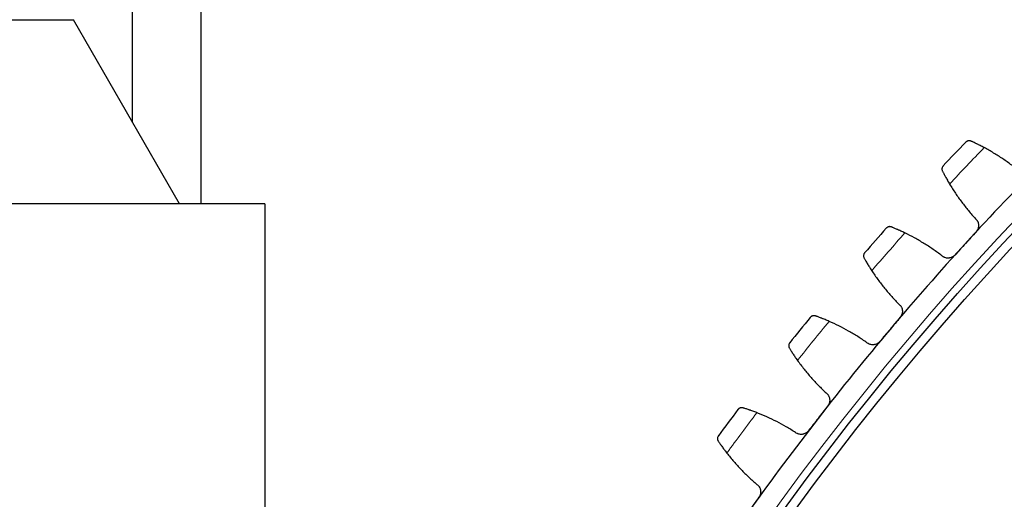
# Model space of a CAD drawing. Header units: inches. Extents: x 0 to 17820, y -10 to 12600.
# Tile 215 of 256: x 7453 to 7667, y 3811 to 3916. Entities that reach past the tile are written whole.
import ezdxf

# ---------------------------------------------------------------- set-up
doc = ezdxf.new("R2010")
doc.units = ezdxf.units.IN
doc.layers.add('1', color=7, linetype='Continuous', true_color=0xffffff)
doc.layers.add('254', color=7, linetype='Continuous', true_color=0xffffff)
doc.styles.add('latin_extended', font='simplex.shx')
doc.dimstyles.get("Standard").update_dxf_attribs({"dimtxt": 0.18, "dimasz": 0.18, "dimexe": 0.18, "dimexo": 0.0625, "dimgap": 0.09, "dimtad": 0, "dimtih": 1, "dimtoh": 1, "dimdec": 4, "dimzin": 0, "dimdsep": 46, "dimtxsty": 'Standard', "dimcen": 0.09, "dimadec": 0, "dimazin": 0, "dimtfac": 1, "dimtdec": 4, "dimtofl": 0, "dimtmove": 0, "dimatfit": 3, "dimfxl": 1, "dimtolj": 1, "dimtzin": 0, "dimarcsym": 0})

# ---------------------------------------------------------------- blocks, each defined once
blk = doc.blocks.new('_U0')
at = {"layer": '254', "color": 3, "linetype": 'Continuous', "lineweight": 13, "transparency": 16777216}
for p, q in [((7634.72, 5870.64), (7004.46, 5870.64)), ((7034.46, 3553.14), (7034.46, 5765.64)), ((8086.72, 3448.14), (7004.46, 3448.14))]:
    blk.add_line(p, q, dxfattribs=at)
at = {"layer": '254', "color": 3, "transparency": 16777216}
for points in [[(7051.96, 5765.64), (7016.96, 5765.64), (7034.46, 5870.64)], [(7016.96, 3553.14), (7051.96, 3553.14), (7034.46, 3448.14)]]:
    blk.add_solid(points, dxfattribs=at)
at = {"layer": 'Defpoints', "color": 0, "transparency": 16777216}
for p in [(7034.46, 5870.64), (7664.72, 5870.64), (8116.72, 3448.14)]:
    blk.add_point(p, dxfattribs=at)
at = {"layer": '254', "color": 2, "lineweight": 13, "transparency": 16777216, "insert": (6876.96, 4474.39), "char_height": 105, "attachment_point": 1, "rotation": 90, "style": 'latin_extended'}
blk.add_mtext('\\A1;2422', dxfattribs=at)

msp = doc.modelspace()

# ---------------------------------------------------------------- linework, layer by layer
at = {"layer": '1', "color": 2, "linetype": 'Continuous', "lineweight": 25}
for p, q in [((7477.22, 3955.028), (7477.22, 3893.481)), ((7492.22, 3875.64), (7492.22, 3955.028)), ((7320.614, 3915.639), (7464.426, 3915.639)), ((7487.52, 3875.639), (7464.426, 3915.639)), ((7506.02, 3875.639), (7418.32, 3875.639)), ((7506.02, 3875.639), (7506.02, 3650.938))]:
    msp.add_line(p, q, dxfattribs=at)
at = {"layer": '1', "color": 110, "linetype": 'Continuous', "lineweight": 13}
for radius in [616.6, 458.862]:
    msp.add_circle((8116.72, 3448.139), radius, dxfattribs=at)
at = {"layer": '1', "color": 2, "linetype": 'Continuous', "lineweight": 25}
for radius in [615, 613, 461, 460, 458.594]:
    msp.add_circle((8116.72, 3448.139), radius, dxfattribs=at)
for radius, start, end in [(636, 136.112196, 136.754046), (621, 135.286624, 137.579618), (636, 138.405189, 139.04704), (621, 137.579618, 139.872611), (636, 140.698183, 141.340034), (621, 139.872611, 142.165605), (636, 142.991177, 143.633027), (621, 142.165605, 144.458599)]:
    msp.add_arc((8116.72, 3448.139), radius, start, end, dxfattribs=at)
at = {"layer": '1', "color": 110, "linetype": 'Continuous', "lineweight": 13}
for start, end in [(135.93876, 136.927482), (138.231754, 139.220475), (140.524748, 141.513469), (142.817741, 143.806463)]:
    msp.add_arc((8116.72, 3448.139), 632.294, start, end, dxfattribs=at)
at = {"layer": '1', "color": 2, "linetype": 'Continuous', "lineweight": 25}
for points, knots in [([(7659.487, 3889.264), (7659.431, 3889.289), (7659.376, 3889.308), (7659.266, 3889.335), (7659.212, 3889.344), (7659.106, 3889.353), (7659.053, 3889.353), (7658.951, 3889.345), (7658.9, 3889.338), (7658.802, 3889.315), (7658.755, 3889.3), (7658.665, 3889.265), (7658.621, 3889.244), (7658.538, 3889.196), (7658.499, 3889.17), (7658.443, 3889.126), (7658.415, 3889.103), (7658.385, 3889.075), (7658.37, 3889.06), (7658.364, 3889.054), (7658.36, 3889.049), (7658.358, 3889.047), (7658.356, 3889.045)], [0, 0, 0, 0, 0.125, 0.125, 0.25, 0.25, 0.375, 0.375, 0.5, 0.5, 0.625, 0.625, 0.75, 0.75, 0.875, 0.875, 0.9375, 0.96875, 0.984375, 0.9921875, 0.9921875, 1, 1, 1, 1]), ([(7662.356, 3887.853), (7662.21, 3887.931), (7662.067, 3888.007), (7661.785, 3888.154), (7661.508, 3888.296), (7661.242, 3888.43), (7661.046, 3888.528), (7660.981, 3888.56), (7660.885, 3888.607), (7660.853, 3888.623), (7660.791, 3888.653), (7660.759, 3888.668), (7660.605, 3888.743), (7660.368, 3888.857), (7660.15, 3888.96), (7659.942, 3889.056), (7659.843, 3889.102), (7659.726, 3889.156), (7659.703, 3889.166), (7659.657, 3889.187), (7659.59, 3889.217), (7659.527, 3889.246), (7659.487, 3889.264)], [0, 0, 0, 0, 0.125, 0.125, 0.25, 0.375, 0.375, 0.4375, 0.4375, 0.46875, 0.46875, 0.5, 0.5, 0.625, 0.75, 0.75, 0.875, 0.875, 0.90625, 0.90625, 0.9375, 1, 1, 1, 1]), ([(7653.445, 3883.883), (7653.444, 3883.882), (7653.443, 3883.881), (7653.441, 3883.879), (7653.44, 3883.878), (7653.437, 3883.874), (7653.431, 3883.868), (7653.418, 3883.852), (7653.391, 3883.82), (7653.369, 3883.792), (7653.328, 3883.734), (7653.304, 3883.693), (7653.239, 3883.566), (7653.208, 3883.474), (7653.181, 3883.328), (7653.176, 3883.278), (7653.174, 3883.2), (7653.174, 3883.174), (7653.176, 3883.121), (7653.179, 3883.095), (7653.189, 3883.014), (7653.201, 3882.96), (7653.234, 3882.851), (7653.256, 3882.797), (7653.283, 3882.743)], [0, 0, 0, 0, 0.0039063, 0.0039063, 0.0078125, 0.0078125, 0.015625, 0.03125, 0.0625, 0.125, 0.125, 0.25, 0.25, 0.5, 0.5, 0.625, 0.625, 0.6875, 0.6875, 0.75, 0.75, 0.875, 0.875, 1, 1, 1, 1]), ([(7653.283, 3882.743), (7653.324, 3882.663), (7653.368, 3882.578), (7653.462, 3882.398), (7653.562, 3882.206), (7653.675, 3881.993), (7653.75, 3881.853), (7653.765, 3881.825), (7653.796, 3881.768), (7653.812, 3881.739), (7653.86, 3881.652), (7653.892, 3881.592), (7653.991, 3881.412), (7654.059, 3881.289), (7654.201, 3881.036), (7654.274, 3880.907), (7654.388, 3880.708), (7654.427, 3880.641), (7654.486, 3880.539), (7654.506, 3880.505), (7654.546, 3880.437), (7654.566, 3880.402), (7654.667, 3880.229), (7654.751, 3880.089), (7654.836, 3879.948)], [0, 0, 0, 0, 0.125, 0.125, 0.25, 0.375, 0.375, 0.40625, 0.40625, 0.4375, 0.4375, 0.5, 0.5, 0.625, 0.625, 0.75, 0.75, 0.8125, 0.8125, 0.84375, 0.84375, 0.875, 0.875, 1, 1, 1, 1]), ([(7642.203, 3870.617), (7642.147, 3870.64), (7642.091, 3870.656), (7641.981, 3870.68), (7641.926, 3870.686), (7641.819, 3870.691), (7641.767, 3870.689), (7641.665, 3870.677), (7641.615, 3870.667), (7641.518, 3870.641), (7641.471, 3870.624), (7641.382, 3870.585), (7641.34, 3870.562), (7641.259, 3870.511), (7641.22, 3870.483), (7641.166, 3870.437), (7641.14, 3870.413), (7641.11, 3870.384), (7641.096, 3870.369), (7641.09, 3870.362), (7641.086, 3870.358), (7641.084, 3870.355), (7641.082, 3870.353)], [0, 0, 0, 0, 0.125, 0.125, 0.25, 0.25, 0.375, 0.375, 0.5, 0.5, 0.625, 0.625, 0.75, 0.75, 0.875, 0.875, 0.9375, 0.96875, 0.984375, 0.9921875, 0.9921875, 1, 1, 1, 1]), ([(7645.127, 3869.322), (7644.978, 3869.395), (7644.832, 3869.464), (7644.544, 3869.6), (7644.262, 3869.731), (7643.991, 3869.854), (7643.791, 3869.944), (7643.725, 3869.973), (7643.627, 3870.016), (7643.595, 3870.031), (7643.531, 3870.059), (7643.499, 3870.073), (7643.342, 3870.141), (7643.101, 3870.246), (7642.879, 3870.339), (7642.667, 3870.428), (7642.566, 3870.469), (7642.447, 3870.518), (7642.423, 3870.528), (7642.377, 3870.547), (7642.309, 3870.574), (7642.245, 3870.6), (7642.203, 3870.617)], [0, 0, 0, 0, 0.125, 0.125, 0.25, 0.375, 0.375, 0.4375, 0.4375, 0.46875, 0.46875, 0.5, 0.5, 0.625, 0.75, 0.75, 0.875, 0.875, 0.90625, 0.90625, 0.9375, 1, 1, 1, 1]), ([(7660.492, 3872.395), (7660.587, 3872.307), (7660.671, 3872.211), (7660.784, 3872.057), (7660.819, 3872.004), (7660.868, 3871.921), (7660.884, 3871.893), (7660.914, 3871.835), (7660.928, 3871.806), (7660.997, 3871.66), (7661.04, 3871.539), (7661.086, 3871.352), (7661.099, 3871.289), (7661.113, 3871.192), (7661.117, 3871.159), (7661.124, 3871.094), (7661.126, 3871.062), (7661.134, 3870.9), (7661.128, 3870.77), (7661.104, 3870.608), (7661.099, 3870.576), (7661.086, 3870.511), (7661.079, 3870.479), (7661.055, 3870.383), (7661.036, 3870.32), (7660.97, 3870.134), (7660.914, 3870.016), (7660.828, 3869.873), (7660.81, 3869.845), (7660.773, 3869.789), (7660.754, 3869.762), (7660.694, 3869.682), (7660.652, 3869.631), (7660.607, 3869.581)], [0, 0, 0, 0, 0.125, 0.125, 0.1875, 0.1875, 0.21875, 0.21875, 0.25, 0.25, 0.375, 0.375, 0.4375, 0.4375, 0.46875, 0.46875, 0.5, 0.5, 0.625, 0.625, 0.65625, 0.65625, 0.6875, 0.6875, 0.75, 0.75, 0.875, 0.875, 0.90625, 0.90625, 0.9375, 0.9375, 1, 1, 1, 1]), ([(7636.382, 3864.999), (7636.381, 3864.997), (7636.381, 3864.996), (7636.379, 3864.994), (7636.378, 3864.993), (7636.375, 3864.99), (7636.369, 3864.983), (7636.356, 3864.967), (7636.33, 3864.934), (7636.31, 3864.905), (7636.272, 3864.845), (7636.249, 3864.803), (7636.189, 3864.674), (7636.161, 3864.581), (7636.141, 3864.433), (7636.137, 3864.383), (7636.138, 3864.306), (7636.139, 3864.28), (7636.144, 3864.227), (7636.148, 3864.2), (7636.161, 3864.12), (7636.175, 3864.067), (7636.213, 3863.959), (7636.236, 3863.906), (7636.266, 3863.853)], [0, 0, 0, 0, 0.0039062, 0.0039062, 0.0078125, 0.0078125, 0.015625, 0.03125, 0.0625, 0.125, 0.125, 0.25, 0.25, 0.5, 0.5, 0.625, 0.625, 0.6875, 0.6875, 0.75, 0.75, 0.875, 0.875, 1, 1, 1, 1]), ([(7655.97, 3864.507), (7655.925, 3864.458), (7655.831, 3864.364), (7655.677, 3864.24), (7655.567, 3864.167), (7655.481, 3864.117), (7655.452, 3864.101), (7655.394, 3864.07), (7655.364, 3864.055), (7655.215, 3863.986), (7655.091, 3863.943), (7654.932, 3863.904), (7654.9, 3863.898), (7654.851, 3863.888), (7654.835, 3863.885), (7654.803, 3863.88), (7654.722, 3863.868), (7654.576, 3863.855), (7654.446, 3863.856), (7654.317, 3863.863), (7654.253, 3863.87), (7654.06, 3863.899), (7653.935, 3863.931), (7653.755, 3863.997), (7653.695, 3864.021), (7653.608, 3864.062), (7653.579, 3864.077), (7653.523, 3864.107), (7653.494, 3864.123), (7653.357, 3864.206), (7653.253, 3864.282), (7653.157, 3864.368)], [0, 0, 0, 0, 0.0625, 0.125, 0.1875, 0.1875, 0.21875, 0.21875, 0.25, 0.25, 0.375, 0.375, 0.40625, 0.40625, 0.421875, 0.421875, 0.4375, 0.5, 0.5625, 0.5625, 0.625, 0.625, 0.75, 0.75, 0.8125, 0.8125, 0.84375, 0.84375, 0.875, 0.875, 1, 1, 1, 1]), ([(7636.266, 3863.853), (7636.31, 3863.775), (7636.357, 3863.692), (7636.458, 3863.515), (7636.566, 3863.327), (7636.688, 3863.119), (7636.768, 3862.983), (7636.785, 3862.955), (7636.818, 3862.899), (7636.835, 3862.871), (7636.886, 3862.786), (7636.92, 3862.728), (7637.026, 3862.552), (7637.099, 3862.431), (7637.251, 3862.184), (7637.33, 3862.058), (7637.452, 3861.864), (7637.493, 3861.799), (7637.556, 3861.699), (7637.577, 3861.666), (7637.62, 3861.599), (7637.641, 3861.565), (7637.75, 3861.397), (7637.838, 3861.26), (7637.929, 3861.122)], [0, 0, 0, 0, 0.125, 0.125, 0.25, 0.375, 0.375, 0.40625, 0.40625, 0.4375, 0.4375, 0.5, 0.5, 0.625, 0.625, 0.75, 0.75, 0.8125, 0.8125, 0.84375, 0.84375, 0.875, 0.875, 1, 1, 1, 1]), ([(7643.883, 3853.802), (7643.981, 3853.718), (7644.07, 3853.626), (7644.188, 3853.476), (7644.226, 3853.424), (7644.278, 3853.343), (7644.295, 3853.315), (7644.327, 3853.259), (7644.343, 3853.231), (7644.417, 3853.088), (7644.464, 3852.969), (7644.519, 3852.783), (7644.534, 3852.721), (7644.552, 3852.625), (7644.557, 3852.592), (7644.566, 3852.528), (7644.57, 3852.495), (7644.585, 3852.333), (7644.584, 3852.204), (7644.566, 3852.041), (7644.562, 3852.008), (7644.552, 3851.943), (7644.546, 3851.911), (7644.526, 3851.814), (7644.51, 3851.75), (7644.451, 3851.562), (7644.4, 3851.441), (7644.32, 3851.295), (7644.303, 3851.266), (7644.268, 3851.209), (7644.25, 3851.181), (7644.194, 3851.099), (7644.153, 3851.046), (7644.11, 3850.995)], [0, 0, 0, 0, 0.125, 0.125, 0.1875, 0.1875, 0.21875, 0.21875, 0.25, 0.25, 0.375, 0.375, 0.4375, 0.4375, 0.46875, 0.46875, 0.5, 0.5, 0.625, 0.625, 0.65625, 0.65625, 0.6875, 0.6875, 0.75, 0.75, 0.875, 0.875, 0.90625, 0.90625, 0.9375, 0.9375, 1, 1, 1, 1]), ([(7625.68, 3851.294), (7625.623, 3851.314), (7625.566, 3851.328), (7625.455, 3851.347), (7625.4, 3851.352), (7625.294, 3851.352), (7625.241, 3851.348), (7625.139, 3851.332), (7625.09, 3851.32), (7624.994, 3851.29), (7624.948, 3851.271), (7624.861, 3851.228), (7624.819, 3851.204), (7624.74, 3851.15), (7624.703, 3851.12), (7624.651, 3851.072), (7624.625, 3851.047), (7624.597, 3851.017), (7624.584, 3851.001), (7624.578, 3850.994), (7624.574, 3850.99), (7624.572, 3850.987), (7624.571, 3850.985)], [0, 0, 0, 0, 0.125, 0.125, 0.25, 0.25, 0.375, 0.375, 0.5, 0.5, 0.625, 0.625, 0.75, 0.75, 0.875, 0.875, 0.9375, 0.96875, 0.984375, 0.9921875, 0.9921875, 1, 1, 1, 1]), ([(7628.653, 3850.117), (7628.501, 3850.183), (7628.352, 3850.247), (7628.06, 3850.371), (7627.773, 3850.491), (7627.497, 3850.603), (7627.293, 3850.684), (7627.226, 3850.711), (7627.127, 3850.75), (7627.094, 3850.763), (7627.029, 3850.789), (7626.997, 3850.802), (7626.837, 3850.864), (7626.591, 3850.958), (7626.366, 3851.043), (7626.151, 3851.123), (7626.048, 3851.161), (7625.927, 3851.205), (7625.903, 3851.213), (7625.857, 3851.23), (7625.787, 3851.255), (7625.722, 3851.279), (7625.68, 3851.294)], [0, 0, 0, 0, 0.125, 0.125, 0.25, 0.375, 0.375, 0.4375, 0.4375, 0.46875, 0.46875, 0.5, 0.5, 0.625, 0.75, 0.75, 0.875, 0.875, 0.90625, 0.90625, 0.9375, 1, 1, 1, 1]), ([(7620.089, 3845.447), (7620.088, 3845.445), (7620.087, 3845.444), (7620.085, 3845.442), (7620.084, 3845.441), (7620.081, 3845.437), (7620.076, 3845.43), (7620.063, 3845.414), (7620.039, 3845.38), (7620.02, 3845.35), (7619.984, 3845.289), (7619.963, 3845.246), (7619.909, 3845.114), (7619.884, 3845.02), (7619.87, 3844.872), (7619.868, 3844.822), (7619.872, 3844.745), (7619.875, 3844.719), (7619.881, 3844.666), (7619.886, 3844.64), (7619.903, 3844.56), (7619.919, 3844.507), (7619.961, 3844.401), (7619.986, 3844.349), (7620.018, 3844.297)], [0, 0, 0, 0, 0.0039062, 0.0039062, 0.0078125, 0.0078125, 0.015625, 0.03125, 0.0625, 0.125, 0.125, 0.25, 0.25, 0.5, 0.5, 0.625, 0.625, 0.6875, 0.6875, 0.75, 0.75, 0.875, 0.875, 1, 1, 1, 1]), ([(7639.68, 3845.739), (7639.637, 3845.688), (7639.547, 3845.591), (7639.398, 3845.461), (7639.291, 3845.384), (7639.208, 3845.33), (7639.179, 3845.312), (7639.122, 3845.279), (7639.093, 3845.263), (7638.946, 3845.188), (7638.825, 3845.14), (7638.667, 3845.096), (7638.635, 3845.087), (7638.587, 3845.076), (7638.571, 3845.073), (7638.539, 3845.066), (7638.458, 3845.051), (7638.313, 3845.032), (7638.184, 3845.027), (7638.055, 3845.029), (7637.99, 3845.034), (7637.796, 3845.056), (7637.67, 3845.083), (7637.487, 3845.141), (7637.427, 3845.163), (7637.338, 3845.201), (7637.309, 3845.214), (7637.251, 3845.242), (7637.222, 3845.257), (7637.081, 3845.334), (7636.975, 3845.405), (7636.875, 3845.488)], [0, 0, 0, 0, 0.0625, 0.125, 0.1875, 0.1875, 0.21875, 0.21875, 0.25, 0.25, 0.375, 0.375, 0.40625, 0.40625, 0.421875, 0.421875, 0.4375, 0.5, 0.5625, 0.5625, 0.625, 0.625, 0.75, 0.75, 0.8125, 0.8125, 0.84375, 0.84375, 0.875, 0.875, 1, 1, 1, 1]), ([(7620.018, 3844.297), (7620.065, 3844.221), (7620.115, 3844.14), (7620.223, 3843.967), (7620.339, 3843.784), (7620.469, 3843.581), (7620.555, 3843.448), (7620.572, 3843.421), (7620.608, 3843.367), (7620.625, 3843.339), (7620.68, 3843.256), (7620.717, 3843.199), (7620.83, 3843.028), (7620.908, 3842.91), (7621.069, 3842.67), (7621.153, 3842.546), (7621.282, 3842.357), (7621.326, 3842.294), (7621.393, 3842.197), (7621.416, 3842.165), (7621.461, 3842.099), (7621.484, 3842.067), (7621.599, 3841.902), (7621.693, 3841.77), (7621.789, 3841.635)], [0, 0, 0, 0, 0.125, 0.125, 0.25, 0.375, 0.375, 0.40625, 0.40625, 0.4375, 0.4375, 0.5, 0.5, 0.625, 0.625, 0.75, 0.75, 0.8125, 0.8125, 0.84375, 0.84375, 0.875, 0.875, 1, 1, 1, 1]), ([(7628.031, 3834.559), (7628.133, 3834.479), (7628.225, 3834.39), (7628.349, 3834.245), (7628.389, 3834.195), (7628.444, 3834.116), (7628.462, 3834.089), (7628.497, 3834.035), (7628.513, 3834.007), (7628.593, 3833.867), (7628.645, 3833.75), (7628.707, 3833.567), (7628.725, 3833.505), (7628.747, 3833.409), (7628.753, 3833.377), (7628.765, 3833.313), (7628.77, 3833.281), (7628.791, 3833.12), (7628.795, 3832.99), (7628.785, 3832.827), (7628.782, 3832.794), (7628.774, 3832.729), (7628.769, 3832.696), (7628.753, 3832.598), (7628.739, 3832.534), (7628.688, 3832.344), (7628.642, 3832.221), (7628.568, 3832.072), (7628.552, 3832.042), (7628.52, 3831.984), (7628.503, 3831.955), (7628.45, 3831.871), (7628.412, 3831.816), (7628.37, 3831.763)], [0, 0, 0, 0, 0.125, 0.125, 0.1875, 0.1875, 0.21875, 0.21875, 0.25, 0.25, 0.375, 0.375, 0.4375, 0.4375, 0.46875, 0.46875, 0.5, 0.5, 0.625, 0.625, 0.65625, 0.65625, 0.6875, 0.6875, 0.75, 0.75, 0.875, 0.875, 0.90625, 0.90625, 0.9375, 0.9375, 1, 1, 1, 1]), ([(7609.943, 3831.324), (7609.885, 3831.343), (7609.828, 3831.355), (7609.716, 3831.369), (7609.661, 3831.371), (7609.555, 3831.367), (7609.503, 3831.361), (7609.402, 3831.341), (7609.353, 3831.327), (7609.258, 3831.293), (7609.213, 3831.273), (7609.127, 3831.227), (7609.087, 3831.201), (7609.01, 3831.143), (7608.974, 3831.112), (7608.923, 3831.062), (7608.899, 3831.036), (7608.872, 3831.004), (7608.86, 3830.988), (7608.854, 3830.981), (7608.85, 3830.976), (7608.849, 3830.974), (7608.847, 3830.972)], [0, 0, 0, 0, 0.125, 0.125, 0.25, 0.25, 0.375, 0.375, 0.5, 0.5, 0.625, 0.625, 0.75, 0.75, 0.875, 0.875, 0.9375, 0.96875, 0.984375, 0.9921875, 0.9921875, 1, 1, 1, 1]), ([(7612.961, 3830.268), (7612.807, 3830.328), (7612.655, 3830.386), (7612.358, 3830.498), (7612.067, 3830.606), (7611.786, 3830.707), (7611.58, 3830.78), (7611.512, 3830.804), (7611.411, 3830.84), (7611.377, 3830.851), (7611.311, 3830.874), (7611.278, 3830.886), (7611.116, 3830.941), (7610.867, 3831.026), (7610.639, 3831.102), (7610.42, 3831.173), (7610.317, 3831.206), (7610.194, 3831.245), (7610.17, 3831.253), (7610.122, 3831.268), (7610.052, 3831.29), (7609.986, 3831.311), (7609.943, 3831.324)], [0, 0, 0, 0, 0.125, 0.125, 0.25, 0.375, 0.375, 0.4375, 0.4375, 0.46875, 0.46875, 0.5, 0.5, 0.625, 0.75, 0.75, 0.875, 0.875, 0.90625, 0.90625, 0.9375, 1, 1, 1, 1]), ([(7624.154, 3826.335), (7624.113, 3826.282), (7624.027, 3826.181), (7623.884, 3826.045), (7623.78, 3825.964), (7623.699, 3825.907), (7623.671, 3825.888), (7623.615, 3825.853), (7623.586, 3825.836), (7623.443, 3825.755), (7623.323, 3825.702), (7623.168, 3825.651), (7623.136, 3825.642), (7623.089, 3825.629), (7623.073, 3825.624), (7623.041, 3825.616), (7622.961, 3825.598), (7622.817, 3825.573), (7622.688, 3825.564), (7622.559, 3825.56), (7622.494, 3825.562), (7622.299, 3825.576), (7622.172, 3825.598), (7621.987, 3825.649), (7621.926, 3825.669), (7621.836, 3825.703), (7621.806, 3825.715), (7621.747, 3825.741), (7621.717, 3825.754), (7621.573, 3825.825), (7621.464, 3825.893), (7621.362, 3825.971)], [0, 0, 0, 0, 0.0625, 0.125, 0.1875, 0.1875, 0.21875, 0.21875, 0.25, 0.25, 0.375, 0.375, 0.40625, 0.40625, 0.421875, 0.421875, 0.4375, 0.5, 0.5625, 0.5625, 0.625, 0.625, 0.75, 0.75, 0.8125, 0.8125, 0.84375, 0.84375, 0.875, 0.875, 1, 1, 1, 1]), ([(7604.59, 3825.258), (7604.589, 3825.257), (7604.588, 3825.256), (7604.587, 3825.254), (7604.586, 3825.253), (7604.583, 3825.249), (7604.578, 3825.242), (7604.566, 3825.225), (7604.543, 3825.19), (7604.526, 3825.159), (7604.492, 3825.097), (7604.473, 3825.053), (7604.424, 3824.919), (7604.403, 3824.824), (7604.394, 3824.676), (7604.395, 3824.625), (7604.402, 3824.548), (7604.405, 3824.522), (7604.414, 3824.47), (7604.42, 3824.444), (7604.44, 3824.365), (7604.458, 3824.313), (7604.504, 3824.209), (7604.532, 3824.157), (7604.566, 3824.107)], [0, 0, 0, 0, 0.0039063, 0.0039063, 0.0078125, 0.0078125, 0.015625, 0.03125, 0.0625, 0.125, 0.125, 0.25, 0.25, 0.5, 0.5, 0.625, 0.625, 0.6875, 0.6875, 0.75, 0.75, 0.875, 0.875, 1, 1, 1, 1]), ([(7604.566, 3824.107), (7604.616, 3824.033), (7604.669, 3823.954), (7604.784, 3823.786), (7604.907, 3823.607), (7605.045, 3823.41), (7605.136, 3823.28), (7605.154, 3823.254), (7605.192, 3823.201), (7605.211, 3823.174), (7605.269, 3823.093), (7605.308, 3823.038), (7605.428, 3822.871), (7605.51, 3822.757), (7605.681, 3822.523), (7605.77, 3822.403), (7605.906, 3822.219), (7605.953, 3822.158), (7606.024, 3822.064), (7606.047, 3822.032), (7606.095, 3821.969), (7606.12, 3821.937), (7606.241, 3821.778), (7606.34, 3821.649), (7606.442, 3821.518)], [0, 0, 0, 0, 0.125, 0.125, 0.25, 0.375, 0.375, 0.40625, 0.40625, 0.4375, 0.4375, 0.5, 0.5, 0.625, 0.625, 0.75, 0.75, 0.8125, 0.8125, 0.84375, 0.84375, 0.875, 0.875, 1, 1, 1, 1]), ([(7612.962, 3814.697), (7613.067, 3814.621), (7613.162, 3814.536), (7613.292, 3814.397), (7613.334, 3814.348), (7613.392, 3814.271), (7613.411, 3814.245), (7613.448, 3814.192), (7613.466, 3814.165), (7613.551, 3814.028), (7613.608, 3813.913), (7613.677, 3813.733), (7613.697, 3813.672), (7613.723, 3813.577), (7613.731, 3813.545), (7613.745, 3813.482), (7613.751, 3813.45), (7613.779, 3813.29), (7613.788, 3813.16), (7613.784, 3812.997), (7613.782, 3812.964), (7613.777, 3812.898), (7613.774, 3812.865), (7613.762, 3812.767), (7613.751, 3812.702), (7613.707, 3812.51), (7613.666, 3812.385), (7613.598, 3812.234), (7613.583, 3812.203), (7613.553, 3812.144), (7613.537, 3812.115), (7613.488, 3812.028), (7613.452, 3811.972), (7613.413, 3811.917)], [0, 0, 0, 0, 0.125, 0.125, 0.1875, 0.1875, 0.21875, 0.21875, 0.25, 0.25, 0.375, 0.375, 0.4375, 0.4375, 0.46875, 0.46875, 0.5, 0.5, 0.625, 0.625, 0.65625, 0.65625, 0.6875, 0.6875, 0.75, 0.75, 0.875, 0.875, 0.90625, 0.90625, 0.9375, 0.9375, 1, 1, 1, 1])]:
    msp.add_open_spline(points, degree=3, knots=knots, dxfattribs=at)
for points in [[(7670.182, 3882.582), (7669.575, 3883.087), (7668.339, 3884.064), (7666.416, 3885.431), (7664.426, 3886.7), (7663.053, 3887.48), (7662.356, 3887.853)], [(7654.836, 3879.948), (7655.243, 3879.269), (7656.091, 3877.938), (7657.458, 3876.013), (7658.92, 3874.162), (7659.957, 3872.976), (7660.492, 3872.395)], [(7653.157, 3864.368), (7652.531, 3864.848), (7651.257, 3865.775), (7649.281, 3867.065), (7647.241, 3868.253), (7645.839, 3868.977), (7645.127, 3869.322)], [(7660.607, 3869.581), (7659.834, 3868.735), (7659.061, 3867.89), (7658.288, 3867.044)], [(7658.288, 3867.044), (7657.516, 3866.198), (7656.743, 3865.353), (7655.97, 3864.507)], [(7637.929, 3861.122), (7638.364, 3860.461), (7639.264, 3859.164), (7640.707, 3857.296), (7642.241, 3855.504), (7643.326, 3854.361), (7643.883, 3853.802)], [(7636.875, 3845.488), (7636.23, 3845.943), (7634.92, 3846.818), (7632.894, 3848.027), (7630.809, 3849.133), (7629.378, 3849.801), (7628.653, 3850.117)], [(7644.11, 3850.995), (7643.372, 3850.119), (7642.634, 3849.243), (7641.895, 3848.367)], [(7641.895, 3848.367), (7641.157, 3847.491), (7640.419, 3846.615), (7639.68, 3845.739)], [(7621.789, 3841.635), (7622.25, 3840.992), (7623.201, 3839.732), (7624.718, 3837.923), (7626.323, 3836.194), (7627.452, 3835.095), (7628.031, 3834.559)], [(7621.362, 3825.971), (7620.699, 3826.4), (7619.355, 3827.222), (7617.282, 3828.349), (7615.154, 3829.371), (7613.698, 3829.981), (7612.961, 3830.268)], [(7628.37, 3831.763), (7627.668, 3830.859), (7626.965, 3829.954), (7626.262, 3829.049)], [(7626.262, 3829.049), (7625.56, 3828.144), (7624.857, 3827.239), (7624.154, 3826.335)], [(7606.442, 3821.518), (7606.928, 3820.894), (7607.929, 3819.673), (7609.516, 3817.926), (7611.189, 3816.263), (7612.362, 3815.21), (7612.962, 3814.697)], [(7613.413, 3811.917), (7612.747, 3810.985), (7612.081, 3810.053), (7611.415, 3809.121)]]:
    msp.add_open_spline(points, degree=3, dxfattribs=at)

# ---------------------------------------------------------------- dimensions: what is measured, and where the dimension line sits
at = {"layer": '254', "color": 2, "linetype": 'Continuous', "lineweight": 13}
dim = msp.add_linear_dim(base=(7034.462777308, 5870.639210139), p1=(8116.720142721, 3448.139210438), p2=(7664.720131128, 5870.639210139), angle=90, dimstyle='Standard', override={"dimscale": 30, "dimtxt": 3.5, "dimasz": 3.5, "dimexe": 1, "dimexo": 1, "dimgap": 1.75, "dimtad": 1, "dimtih": 0, "dimtoh": 0, "dimdec": 0, "dimlfac": 1, "dimzin": 8, "dimdsep": 46, "dimlunit": 2, "dimtxsty": 'latin_extended', "dimsah": 1, "dimse1": 0, "dimse2": 0, "dimsd1": 0, "dimsd2": 0, "dimclrd": 3, "dimclre": 3, "dimclrt": 2, "dimtol": 0, "dimtm": -0.1, "dimtfac": 0.714286, "dimtdec": 3, "dimtofl": 1, "dimtmove": 0, "dimtzin": 8, "dimlwd": 13, "dimlwe": 13}, dxfattribs=at)
dim.commit()
dim.dimension.update_dxf_attribs({"geometry": '_U0', "text_midpoint": (7034.462777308, 4659.389210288), "dimtype": 160})

doc.saveas('drawing.dxf')
